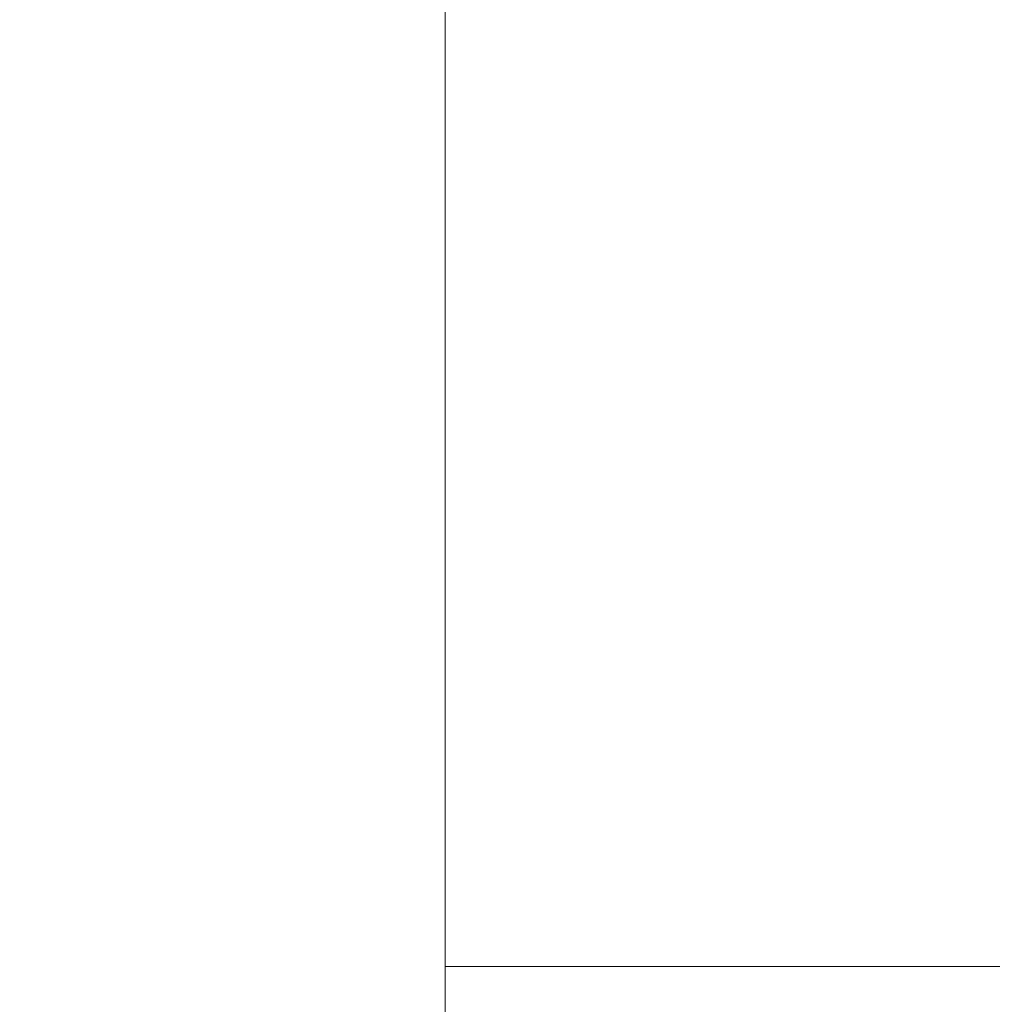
# Model space of a CAD drawing. Extents: x 384 to 530, y 258 to 355.
# Tile 4 of 62: x 482 to 496, y 301 to 315. Entities that reach past the tile are written whole.
import ezdxf

# ---------------------------------------------------------------- set-up
doc = ezdxf.new("R2010")
doc.units = 0
doc.header["$LTSCALE"] = 2
doc.header["$MEASUREMENT"] = 0
doc.header["$PDMODE"] = 1
doc.layers.get('0').update_dxf_attribs({"linetype": 'CONTINUOUS'})
doc.layers.get('DEFPOINTS').update_dxf_attribs({"linetype": 'CONTINUOUS'})
doc.styles.add('DIM-7', font='SIMPLEX.shx', dxfattribs={"width": 0.7, "bigfont": 'chineset.shx'})
doc.dimstyles.new('CNS', dxfattribs={"dimtxt": 3.5, "dimasz": 2.5, "dimexe": 1, "dimexo": 1.5, "dimgap": 0.09, "dimtad": 0, "dimdsep": 46, "dimtxsty": 'DIM-7', "dimcen": 0.09, "dimclrd": 1, "dimclre": 1, "dimclrt": 4, "dimadec": 0, "dimazin": 0, "dimtfac": 1, "dimtix": 1, "dimtmove": 2, "dimatfit": 3, "dimfxl": 0, "dimtvp": 0.971429, "dimtolj": 1, "dimarcsym": 0})

# ---------------------------------------------------------------- blocks, each defined once
blk = doc.blocks.new('*D9')
at = {"color": 0, "lineweight": -2}
for p, q in [((474.59, 300.596), (474.59, 278.072)), ((519.89, 300.596), (519.89, 278.072)), ((476.34, 278.772), (518.14, 278.772))]:
    blk.add_line(p, q, dxfattribs=at)
at = {"color": 0}
for points in [[(476.34, 279.064), (476.34, 278.48), (474.59, 278.772)], [(518.14, 279.064), (518.14, 278.48), (519.89, 278.772)]]:
    blk.add_solid(points, dxfattribs=at)
at = {"layer": 'DEFPOINTS', "color": 0}
for p in [(474.59, 301.646), (519.89, 301.646), (519.89, 278.772)]:
    blk.add_point(p, dxfattribs=at)
at = {"color": 0, "insert": (497.24, 280.347), "char_height": 2.45, "attachment_point": 5, "style": 'DIM-7'}
blk.add_mtext('\\A1;{\\fPMingLiU|b0|i0|c136|p18;\\H0.71429x;\\W1;\\C256; }45.3', dxfattribs=at)

msp = doc.modelspace()

# ---------------------------------------------------------------- linework, layer by layer
at = {"linetype": 'Continuous', "lineweight": 18}
for p, q in [((488.24, 339.396), (488.24, 291.396)), ((488.24, 301.396), (516.24, 301.396))]:
    msp.add_line(p, q, dxfattribs=at)

# ---------------------------------------------------------------- dimensions: what is measured, and where the dimension line sits
dim = msp.add_linear_dim(base=(519.89, 278.772), p1=(474.59, 301.646), p2=(519.89, 301.646), text='{\\fPMingLiU|b0|i0|c136|p18;\\H0.71429x;\\W1;\\C256; }<>', dimstyle='CNS', override={"dimscale": 0.7, "dimgap": 0.5, "dimtad": 1, "dimclrd": 0, "dimclre": 0, "dimclrt": 0, "dimtmove": 1})
dim.commit()
dim.dimension.update_dxf_attribs({"geometry": '*D9', "text_midpoint": (497.24, 280.347)})

doc.saveas('drawing.dxf')
